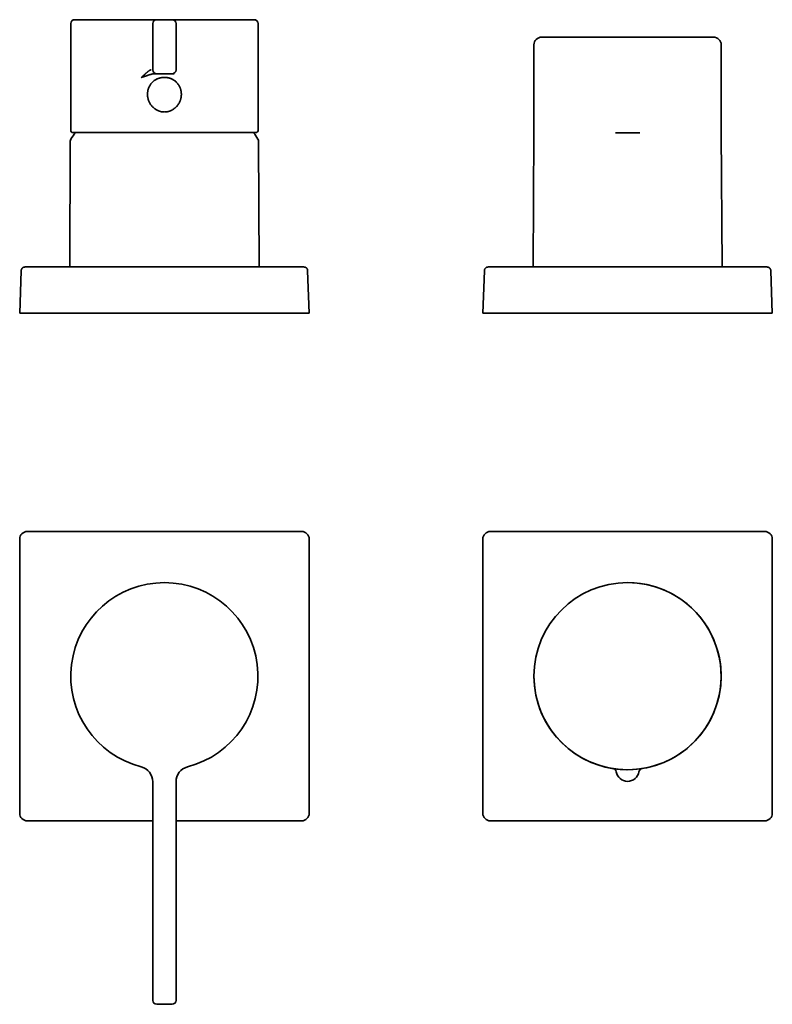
# Model space of a CAD drawing. Header units: millimetres. Extents: x 8 to 1134, y 12 to 735.
# Tile 4 of 28: x 363 to 558, y 342 to 597. Entities that reach past the tile are written whole.
import ezdxf

# ---------------------------------------------------------------- set-up
doc = ezdxf.new("R2010")
doc.units = ezdxf.units.MM

msp = doc.modelspace()

# ---------------------------------------------------------------- linework, layer by layer
at = {"color": 7, "linetype": 'Continuous', "lineweight": 35}
for p, q in [((402.5, 597.2), (398.5, 597.2)), ((376.25, 596.2), (376.25, 568.4)), ((397.5, 596.2), (397.5, 584.2)), ((403.5, 584.2), (403.5, 596.2)), ((424.75, 568.4), (424.75, 596.2)), ((498.25, 592.68), (542.75, 592.68)), ((496.25, 590.68), (496.25, 568.1)), ((544.75, 568.1), (544.75, 590.68)), ((402.5, 583.2), (398.5, 583.2)), ((376.63, 567.92), (424.37, 567.92)), ((496.25, 568.07), (496.03, 533.1)), ((496.25, 568.1), (496.25, 568.07)), ((517.74, 567.9), (517.36, 567.9)), ((523.26, 567.9), (517.74, 567.9)), ((523.64, 567.9), (523.26, 567.9)), ((544.75, 568.07), (544.75, 568.1)), ((544.97, 533.1), (544.75, 568.07)), ((376.11, 565.68), (375.97, 533.1)), ((425.03, 533.1), (424.89, 565.68)), ((363, 521.1), (363.39, 532.13)), ((363.39, 532.13), (363.39, 532.17)), ((364.34, 533.1), (364.38, 533.1)), ((365.38, 533.1), (435.62, 533.1)), ((436.62, 533.1), (436.66, 533.1)), ((437.61, 532.17), (437.61, 532.13)), ((437.61, 532.13), (438, 521.1)), ((483, 521.1), (483.39, 532.13)), ((483.39, 532.13), (483.39, 532.17)), ((484.34, 533.1), (484.38, 533.1)), ((485.38, 533.1), (555.62, 533.1)), ((556.62, 533.1), (556.66, 533.1)), ((557.61, 532.17), (557.61, 532.13)), ((557.61, 532.13), (558, 521.1)), ((363, 521.1), (365, 521.1)), ((436, 521.1), (365, 521.1)), ((436, 521.1), (438, 521.1)), ((483, 521.1), (485, 521.1)), ((556, 521.1), (485, 521.1)), ((556, 521.1), (558, 521.1)), ((365, 464.54), (436, 464.54)), ((485, 464.54), (556, 464.54)), ((363, 462.54), (363, 391.54)), ((438, 391.54), (438, 462.54)), ((483, 462.54), (483, 391.54)), ((558, 391.54), (558, 462.54)), ((516.73, 403.08), (516.73, 403.08)), ((524.27, 403.08), (524.27, 403.08)), ((397.5, 399.67), (397.5, 342.99)), ((403.5, 342.99), (403.5, 399.67)), ((397.5, 389.54), (365, 389.54)), ((436, 389.54), (403.5, 389.54)), ((556, 389.54), (485, 389.54)), ((398.5, 341.99), (402.5, 341.99))]:
    msp.add_line(p, q, dxfattribs=at)
msp.add_circle((520.5, 427.04), 24.25, dxfattribs=at)
for centre, radius, start, end in [((377.25, 596.2), 1, 90, 180), ((398.5, 596.2), 1, 90, 180), ((402.5, 596.2), 1, 0, 90), ((423.75, 596.2), 1, 0, 90), ((498.25, 590.68), 2, 90, 180), ((542.75, 590.68), 2, 0, 90), ((398.5, 584.2), 1, 180, 270), ((402.5, 584.2), 1, 270, 0), ((376.75, 568.4), 0.5, 180, 255.6238), ((400.5, 551.4), 28.4, 144.4368, 148.5975), ((400.5, 551.4), 28.4, 31.4025, 35.5632), ((424.25, 568.4), 0.5, 284.3762, 0), ((377.11, 565.68), 1, 148.5975, 179.75), ((423.89, 565.68), 1, 0.25, 31.4025), ((400.5, 427.04), 24.25, 284.3466, 255.6534), ((520.5, 427.04), 24.25, 261.4131, 90), ((520.5, 427.04), 24.25, 180, 261.4131), ((393.5, 399.67), 4, 0, 75.6534), ((407.5, 399.67), 4, 104.3466, 180), ((516.56, 402.1), 1, 9.8988, 81.0219), ((520.5, 402.78), 3, 189.8988, 350.1012), ((524.44, 402.1), 1, 98.9781, 170.1012), ((398.5, 342.99), 1, 180, 270), ((402.5, 342.99), 1, 270, 0)]:
    msp.add_arc(centre, radius, start, end, dxfattribs=at)
for centre, major_axis in [((365, 462.54), (1.42, -1.42)), ((436, 462.54), (-1.42, -1.42)), ((485, 462.54), (1.42, -1.42)), ((556, 462.54), (-1.42, -1.42)), ((365, 391.54), (1.42, 1.42)), ((436, 391.54), (-1.42, 1.42)), ((485, 391.54), (1.42, 1.42)), ((556, 391.54), (-1.42, 1.42))]:
    msp.add_ellipse(centre, major_axis=major_axis, ratio=0.998783, start_param=2.356803, end_param=3.926382, dxfattribs=at)
for points, knots in [([(394.74, 597.2), (394.54, 597.2), (394.14, 597.2), (393.54, 597.2), (392.95, 597.2), (392.44, 597.2), (392.01, 597.2), (391.64, 597.2), (391.28, 597.2), (390.92, 597.2), (390.47, 597.2), (389.94, 597.2), (389.33, 597.2), (388.86, 597.2), (388.51, 597.2), (388.28, 597.2), (388.05, 597.2), (387.83, 597.2), (387.6, 597.2), (387.29, 597.2), (386.88, 597.2), (386.4, 597.2), (385.93, 597.2), (385.46, 597.2), (385.01, 597.2), (384.56, 597.2), (384.13, 597.2), (383.69, 597.2), (383.26, 597.2), (382.84, 597.2), (382.43, 597.2), (382.03, 597.2), (381.65, 597.2), (381.28, 597.2), (380.94, 597.2), (380.61, 597.2), (380.3, 597.2), (380.01, 597.2), (379.72, 597.2), (379.46, 597.2), (379.2, 597.2), (378.98, 597.2), (378.77, 597.2), (378.59, 597.2), (378.42, 597.2), (378.28, 597.2), (378.18, 597.2), (378.1, 597.2), (378.03, 597.2), (377.96, 597.2), (377.89, 597.2), (377.8, 597.2), (377.69, 597.2), (377.57, 597.2), (377.47, 597.2), (377.4, 597.2), (377.35, 597.2), (377.32, 597.2), (377.29, 597.2), (377.27, 597.2), (377.25, 597.2), (377.25, 597.2), (377.25, 597.2)], [0, 0, 0, 0, 0.020249, 0.040467, 0.060668, 0.080868, 0.093571, 0.106282, 0.119005, 0.131883, 0.145257, 0.167514, 0.189747, 0.211976, 0.220712, 0.229452, 0.238196, 0.246947, 0.255704, 0.264469, 0.284131, 0.303761, 0.323371, 0.342975, 0.362586, 0.382217, 0.401881, 0.42185, 0.442783, 0.463692, 0.484593, 0.505502, 0.526435, 0.547408, 0.567421, 0.587399, 0.607357, 0.627308, 0.647266, 0.667246, 0.68726, 0.706979, 0.724258, 0.741519, 0.758771, 0.776024, 0.785064, 0.794108, 0.803158, 0.812214, 0.821277, 0.83035, 0.851624, 0.872863, 0.894084, 0.915303, 0.928648, 0.942003, 0.955372, 0.968617, 0.981345, 1, 1, 1, 1]), ([(398.5, 597.2), (398.5, 597.2), (398.5, 597.2), (398.49, 597.2), (398.47, 597.2), (398.44, 597.2), (398.4, 597.2), (398.36, 597.2), (398.31, 597.2), (398.24, 597.2), (398.15, 597.2), (398.04, 597.2), (397.91, 597.2), (397.77, 597.2), (397.62, 597.2), (397.46, 597.2), (397.3, 597.2), (397.13, 597.2), (396.96, 597.2), (396.79, 597.2), (396.6, 597.2), (396.41, 597.2), (396.2, 597.2), (395.98, 597.2), (395.74, 597.2), (395.5, 597.2), (395.25, 597.2), (395, 597.2), (394.83, 597.2), (394.74, 597.2)], [0, 0, 0, 0, 0.03054, 0.060934, 0.091233, 0.121484, 0.151738, 0.182044, 0.212451, 0.243007, 0.286048, 0.328821, 0.371464, 0.414117, 0.456916, 0.500001, 0.536914, 0.573616, 0.610193, 0.646734, 0.683324, 0.720052, 0.757004, 0.797687, 0.838141, 0.878482, 0.918828, 0.959295, 1, 1, 1, 1]), ([(406.26, 597.2), (406.2, 597.2), (406.07, 597.2), (405.88, 597.2), (405.69, 597.2), (405.5, 597.2), (405.32, 597.2), (405.14, 597.2), (404.97, 597.2), (404.77, 597.2), (404.56, 597.2), (404.34, 597.2), (404.12, 597.2), (403.92, 597.2), (403.73, 597.2), (403.56, 597.2), (403.4, 597.2), (403.27, 597.2), (403.15, 597.2), (403.03, 597.2), (402.93, 597.2), (402.84, 597.2), (402.75, 597.2), (402.68, 597.2), (402.61, 597.2), (402.56, 597.2), (402.53, 597.2), (402.5, 597.2), (402.5, 597.2), (402.5, 597.2)], [0, 0, 0, 0, 0.0305395, 0.0609341, 0.0912326, 0.1214841, 0.1517381, 0.1820439, 0.2124508, 0.2430074, 0.286048, 0.3288212, 0.3714644, 0.4141166, 0.4569164, 0.5000011, 0.5369138, 0.5736158, 0.6101933, 0.6467336, 0.6833242, 0.7200523, 0.7570039, 0.797687, 0.8381411, 0.8784823, 0.9188279, 0.9592951, 1, 1, 1, 1]), ([(423.75, 597.2), (423.75, 597.2), (423.75, 597.2), (423.74, 597.2), (423.72, 597.2), (423.69, 597.2), (423.65, 597.2), (423.57, 597.2), (423.5, 597.2), (423.43, 597.2), (423.38, 597.2), (423.34, 597.2), (423.28, 597.2), (423.23, 597.2), (423.15, 597.2), (423.03, 597.2), (422.87, 597.2), (422.7, 597.2), (422.52, 597.2), (422.31, 597.2), (422.1, 597.2), (421.87, 597.2), (421.61, 597.2), (421.34, 597.2), (421.05, 597.2), (420.74, 597.2), (420.42, 597.2), (420.08, 597.2), (419.73, 597.2), (419.37, 597.2), (419.01, 597.2), (418.63, 597.2), (418.24, 597.2), (417.84, 597.2), (417.42, 597.2), (417, 597.2), (416.58, 597.2), (416.17, 597.2), (415.78, 597.2), (415.37, 597.2), (415.03, 597.2), (414.74, 597.2), (414.52, 597.2), (414.3, 597.2), (414.08, 597.2), (413.85, 597.2), (413.52, 597.2), (413.08, 597.2), (412.52, 597.2), (411.96, 597.2), (411.46, 597.2), (411.03, 597.2), (410.66, 597.2), (410.29, 597.2), (409.92, 597.2), (409.5, 597.2), (409.02, 597.2), (408.48, 597.2), (407.93, 597.2), (407.38, 597.2), (406.82, 597.2), (406.45, 597.2), (406.26, 597.2)], [0, 0, 0, 0, 0.011462, 0.024186, 0.037066, 0.050439, 0.072696, 0.094929, 0.117158, 0.125894, 0.134634, 0.143378, 0.152129, 0.160886, 0.169651, 0.189313, 0.208943, 0.228553, 0.248157, 0.267768, 0.287399, 0.307063, 0.327032, 0.347965, 0.368874, 0.389775, 0.410684, 0.431617, 0.45259, 0.472603, 0.492581, 0.512539, 0.53249, 0.552448, 0.572427, 0.592442, 0.612161, 0.62944, 0.646701, 0.663953, 0.681206, 0.690246, 0.69929, 0.70834, 0.717395, 0.726459, 0.735532, 0.756806, 0.778045, 0.799266, 0.820485, 0.83383, 0.847185, 0.860554, 0.873799, 0.886528, 0.905446, 0.924346, 0.943239, 0.962138, 0.981054, 1, 1, 1, 1]), ([(397.07, 584.2), (397.05, 584.2), (397, 584.2), (396.92, 584.18), (396.85, 584.15), (396.8, 584.13), (396.77, 584.11), (396.73, 584.1), (396.69, 584.08), (396.65, 584.06), (396.62, 584.03), (396.58, 584.01), (396.52, 583.97), (396.44, 583.91), (396.33, 583.83), (396.22, 583.75), (396.13, 583.67), (396.06, 583.61), (396.02, 583.58), (395.99, 583.56), (395.97, 583.54), (395.95, 583.51), (395.92, 583.49), (395.86, 583.44), (395.77, 583.36), (395.63, 583.24), (395.52, 583.14), (395.44, 583.07), (395.39, 583.02), (395.33, 582.97), (395.28, 582.92), (395.23, 582.88), (395.19, 582.84), (395.14, 582.79), (395.07, 582.73), (394.98, 582.65), (394.88, 582.55), (394.76, 582.45), (394.63, 582.33), (394.54, 582.24), (394.49, 582.2)], [0, 0, 0, 0, 0.038892, 0.078526, 0.119124, 0.134642, 0.150334, 0.166211, 0.182282, 0.198555, 0.215041, 0.231747, 0.248682, 0.289053, 0.332392, 0.378774, 0.411084, 0.44476, 0.453807, 0.46295, 0.472187, 0.48152, 0.490948, 0.500471, 0.547785, 0.597725, 0.650312, 0.668619, 0.687228, 0.706141, 0.725357, 0.744877, 0.758355, 0.77006, 0.79763, 0.8295, 0.865672, 0.906146, 0.950922, 1, 1, 1, 1]), ([(394.49, 582.2), (394.55, 582.22), (394.67, 582.26), (394.84, 582.32), (394.99, 582.37), (395.12, 582.42), (395.21, 582.45), (395.29, 582.48), (395.36, 582.5), (395.44, 582.53), (395.57, 582.57), (395.76, 582.64), (395.93, 582.69), (396.04, 582.73), (396.08, 582.74), (396.13, 582.76), (396.17, 582.77), (396.22, 582.79), (396.26, 582.8), (396.35, 582.83), (396.48, 582.87), (396.66, 582.93), (396.78, 582.97), (396.87, 582.99), (396.91, 583), (396.96, 583.02), (397, 583.03), (397.05, 583.04), (397.09, 583.05), (397.13, 583.06), (397.22, 583.08), (397.36, 583.12), (397.53, 583.15), (397.69, 583.18), (397.84, 583.2), (397.92, 583.2), (397.97, 583.2)], [0, 0, 0, 0, 0.049818, 0.095683, 0.137598, 0.175565, 0.197408, 0.217691, 0.236412, 0.256095, 0.283811, 0.350008, 0.411789, 0.425052, 0.438091, 0.450909, 0.463503, 0.475876, 0.488025, 0.499951, 0.551909, 0.60143, 0.64852, 0.661932, 0.675133, 0.688123, 0.700903, 0.713473, 0.725833, 0.737982, 0.749922, 0.806837, 0.860245, 0.910195, 0.956751, 1, 1, 1, 1]), ([(401.24, 582.2), (401.33, 582.18), (401.51, 582.15), (401.78, 582.08), (402.04, 581.99), (402.29, 581.89), (402.54, 581.77), (402.78, 581.63), (403.01, 581.48), (403.23, 581.32), (403.44, 581.15), (403.64, 580.96), (403.83, 580.76), (404, 580.55), (404.16, 580.32), (404.3, 580.09), (404.43, 579.85), (404.54, 579.6), (404.64, 579.34), (404.72, 579.07), (404.79, 578.81), (404.84, 578.53), (404.87, 578.26), (404.89, 577.98), (404.89, 577.71), (404.87, 577.43), (404.83, 577.16), (404.78, 576.89), (404.72, 576.63), (404.64, 576.37), (404.54, 576.11), (404.43, 575.85), (404.3, 575.6), (404.16, 575.37), (404.01, 575.14), (403.85, 574.92), (403.67, 574.71), (403.48, 574.51), (403.28, 574.33), (403.06, 574.16), (402.84, 574), (402.6, 573.85), (402.36, 573.72), (402.13, 573.61), (401.91, 573.53), (401.72, 573.46), (401.52, 573.41), (401.3, 573.35), (401.05, 573.31), (400.77, 573.28), (400.52, 573.27), (400.3, 573.28), (400.09, 573.3), (399.89, 573.32), (399.66, 573.36), (399.41, 573.42), (399.15, 573.51), (398.89, 573.6), (398.64, 573.72), (398.4, 573.85), (398.17, 573.99), (397.94, 574.15), (397.73, 574.33), (397.52, 574.51), (397.33, 574.71), (397.16, 574.92), (396.99, 575.13), (396.84, 575.36), (396.7, 575.6), (396.57, 575.85), (396.46, 576.1), (396.36, 576.36), (396.28, 576.62), (396.22, 576.89), (396.17, 577.16), (396.13, 577.43), (396.11, 577.71), (396.11, 577.98), (396.13, 578.26), (396.16, 578.53), (396.21, 578.8), (396.27, 579.07), (396.36, 579.33), (396.45, 579.59), (396.57, 579.84), (396.69, 580.09), (396.84, 580.32), (397, 580.54), (397.17, 580.76), (397.36, 580.96), (397.56, 581.15), (397.77, 581.32), (397.99, 581.49), (398.22, 581.63), (398.46, 581.77), (398.71, 581.89), (398.96, 581.99), (399.22, 582.08), (399.49, 582.15), (399.67, 582.18), (399.76, 582.2)], [0, 0, 0, 0, 0.0103679, 0.0207744, 0.0312611, 0.0416786, 0.0520927, 0.0625424, 0.0729983, 0.0833983, 0.093782, 0.1042477, 0.1146153, 0.1249284, 0.135233, 0.1455989, 0.1560702, 0.1664444, 0.176845, 0.1873118, 0.1977548, 0.2081721, 0.2186022, 0.2290796, 0.239481, 0.2498471, 0.2602137, 0.2705475, 0.2808852, 0.2912633, 0.3017182, 0.3122853, 0.3228495, 0.3333083, 0.343697, 0.3540518, 0.3644089, 0.3748048, 0.3852127, 0.3956435, 0.4061384, 0.4166121, 0.427051, 0.4374953, 0.4453788, 0.4532066, 0.4609964, 0.4687666, 0.4792619, 0.4896408, 0.4999524, 0.5076793, 0.5154372, 0.523247, 0.5311293, 0.5414803, 0.5518785, 0.5623667, 0.5727933, 0.5832167, 0.5936766, 0.604149, 0.6145594, 0.6249485, 0.6353325, 0.6456793, 0.6560253, 0.6664068, 0.6768597, 0.6874192, 0.6980004, 0.7084695, 0.718862, 0.7292143, 0.7395632, 0.7499456, 0.7603358, 0.7707315, 0.7811726, 0.7915742, 0.8019522, 0.8123457, 0.822939, 0.8334076, 0.843793, 0.8541375, 0.8644842, 0.8748761, 0.8852925, 0.8957316, 0.9062372, 0.9166301, 0.9270295, 0.9374757, 0.9478932, 0.9582885, 0.9687012, 0.9791687, 0.989588, 1, 1, 1, 1]), ([(397.97, 583.2), (398.01, 583.2), (398.09, 583.2), (398.2, 583.2), (398.29, 583.2), (398.37, 583.2), (398.43, 583.2), (398.47, 583.2), (398.5, 583.2), (398.5, 583.2), (398.5, 583.2)], [0, 0, 0, 0, 0.125257, 0.250059, 0.374831, 0.500001, 0.625257, 0.750059, 0.874831, 1, 1, 1, 1]), ([(401.24, 582.2), (401.14, 582.21), (400.94, 582.24), (400.65, 582.25), (400.35, 582.25), (400.06, 582.24), (399.86, 582.21), (399.76, 582.2)], [0, 0, 0, 0, 0.200614, 0.400307, 0.599693, 0.799386, 1, 1, 1, 1]), ([(402.5, 583.2), (402.5, 583.2), (402.5, 583.2), (402.53, 583.2), (402.57, 583.2), (402.63, 583.2), (402.71, 583.2), (402.8, 583.2), (402.91, 583.2), (402.99, 583.2), (403.03, 583.2)], [0, 0, 0, 0, 0.1252573, 0.2500589, 0.3748313, 0.500001, 0.6252574, 0.750059, 0.8748312, 1, 1, 1, 1]), ([(364.34, 533.1), (364.32, 533.1), (364.28, 533.09), (364.23, 533.09), (364.18, 533.08), (364.13, 533.07), (364.06, 533.05), (363.97, 533.01), (363.88, 532.96), (363.78, 532.9), (363.69, 532.83), (363.62, 532.74), (363.55, 532.65), (363.5, 532.56), (363.46, 532.47), (363.43, 532.41), (363.42, 532.37), (363.42, 532.34), (363.41, 532.31), (363.4, 532.27), (363.39, 532.22), (363.39, 532.19), (363.39, 532.17)], [0, 0, 0, 0, 0.043701, 0.078662, 0.108426, 0.137871, 0.196358, 0.254828, 0.332769, 0.410712, 0.488655, 0.566599, 0.644541, 0.722483, 0.780953, 0.838191, 0.855905, 0.873382, 0.895605, 0.924015, 0.958781, 1, 1, 1, 1]), ([(364.38, 533.1), (364.39, 533.1), (364.39, 533.1), (364.42, 533.1), (364.46, 533.1), (364.52, 533.1), (364.59, 533.1), (364.68, 533.1), (364.77, 533.1), (364.88, 533.1), (365, 533.1), (365.12, 533.1), (365.25, 533.1), (365.34, 533.1), (365.38, 533.1)], [0, 0, 0, 0, 0.083514, 0.16637, 0.250013, 0.333437, 0.416283, 0.500003, 0.583405, 0.666239, 0.749957, 0.833458, 0.916321, 1, 1, 1, 1]), ([(435.62, 533.1), (435.66, 533.1), (435.75, 533.1), (435.88, 533.1), (436, 533.1), (436.12, 533.1), (436.23, 533.1), (436.32, 533.1), (436.41, 533.1), (436.48, 533.1), (436.54, 533.1), (436.58, 533.1), (436.61, 533.1), (436.61, 533.1), (436.62, 533.1)], [0, 0, 0, 0, 0.083514, 0.16637, 0.250013, 0.333437, 0.416283, 0.500003, 0.583405, 0.666239, 0.749957, 0.833458, 0.916321, 1, 1, 1, 1]), ([(437.61, 532.17), (437.61, 532.19), (437.61, 532.23), (437.6, 532.28), (437.59, 532.33), (437.58, 532.38), (437.56, 532.43), (437.54, 532.48), (437.51, 532.54), (437.47, 532.62), (437.4, 532.72), (437.33, 532.8), (437.24, 532.88), (437.15, 532.95), (437.06, 533), (436.97, 533.04), (436.9, 533.06), (436.85, 533.07), (436.82, 533.08), (436.78, 533.09), (436.72, 533.09), (436.69, 533.1), (436.66, 533.1)], [0, 0, 0, 0, 0.0461181, 0.082126, 0.1162988, 0.1505667, 0.1857694, 0.2210323, 0.2562953, 0.3346239, 0.4129535, 0.4912839, 0.5696143, 0.6479442, 0.7262732, 0.7850333, 0.8433573, 0.8657191, 0.8878111, 0.9163409, 0.9537255, 1, 1, 1, 1]), ([(484.34, 533.1), (484.32, 533.1), (484.28, 533.09), (484.23, 533.09), (484.18, 533.08), (484.13, 533.07), (484.06, 533.05), (483.97, 533.01), (483.88, 532.96), (483.78, 532.9), (483.69, 532.83), (483.62, 532.74), (483.55, 532.65), (483.5, 532.56), (483.46, 532.47), (483.43, 532.41), (483.42, 532.37), (483.42, 532.34), (483.41, 532.31), (483.4, 532.27), (483.39, 532.22), (483.39, 532.19), (483.39, 532.17)], [0, 0, 0, 0, 0.043701, 0.078662, 0.108426, 0.137871, 0.196358, 0.254828, 0.332769, 0.410712, 0.488655, 0.566599, 0.644541, 0.722483, 0.780953, 0.838191, 0.855905, 0.873382, 0.895605, 0.924015, 0.958781, 1, 1, 1, 1]), ([(484.38, 533.1), (484.39, 533.1), (484.39, 533.1), (484.42, 533.1), (484.46, 533.1), (484.52, 533.1), (484.59, 533.1), (484.68, 533.1), (484.77, 533.1), (484.88, 533.1), (485, 533.1), (485.12, 533.1), (485.25, 533.1), (485.34, 533.1), (485.38, 533.1)], [0, 0, 0, 0, 0.083514, 0.16637, 0.250013, 0.333437, 0.416283, 0.500003, 0.583405, 0.666239, 0.749957, 0.833458, 0.916321, 1, 1, 1, 1]), ([(555.62, 533.1), (555.66, 533.1), (555.75, 533.1), (555.88, 533.1), (556, 533.1), (556.12, 533.1), (556.23, 533.1), (556.32, 533.1), (556.41, 533.1), (556.48, 533.1), (556.54, 533.1), (556.58, 533.1), (556.61, 533.1), (556.61, 533.1), (556.62, 533.1)], [0, 0, 0, 0, 0.083514, 0.16637, 0.250013, 0.333437, 0.416283, 0.500003, 0.583405, 0.666239, 0.749957, 0.833458, 0.916321, 1, 1, 1, 1]), ([(557.61, 532.17), (557.61, 532.19), (557.61, 532.23), (557.6, 532.28), (557.59, 532.33), (557.58, 532.38), (557.56, 532.43), (557.54, 532.48), (557.51, 532.54), (557.47, 532.62), (557.4, 532.72), (557.33, 532.8), (557.24, 532.88), (557.15, 532.95), (557.06, 533), (556.97, 533.04), (556.9, 533.06), (556.85, 533.07), (556.82, 533.08), (556.78, 533.09), (556.72, 533.09), (556.69, 533.1), (556.66, 533.1)], [0, 0, 0, 0, 0.0461181, 0.082126, 0.1162988, 0.1505667, 0.1857694, 0.2210323, 0.2562953, 0.3346239, 0.4129535, 0.4912839, 0.5696143, 0.6479442, 0.7262732, 0.7850333, 0.8433573, 0.8657191, 0.8878111, 0.9163409, 0.9537255, 1, 1, 1, 1]), ([(517.54, 402.29), (517.54, 402.28), (517.54, 402.28), (517.55, 402.27), (517.56, 402.27)], [0, 0, 0, 0, 0.5440009, 1, 1, 1, 1]), ([(523.44, 402.27), (523.45, 402.27), (523.46, 402.28), (523.46, 402.28), (523.46, 402.29)], [0, 0, 0, 0, 0.438503, 1, 1, 1, 1])]:
    msp.add_open_spline(points, degree=3, knots=knots, dxfattribs=at)

doc.saveas('drawing.dxf')
